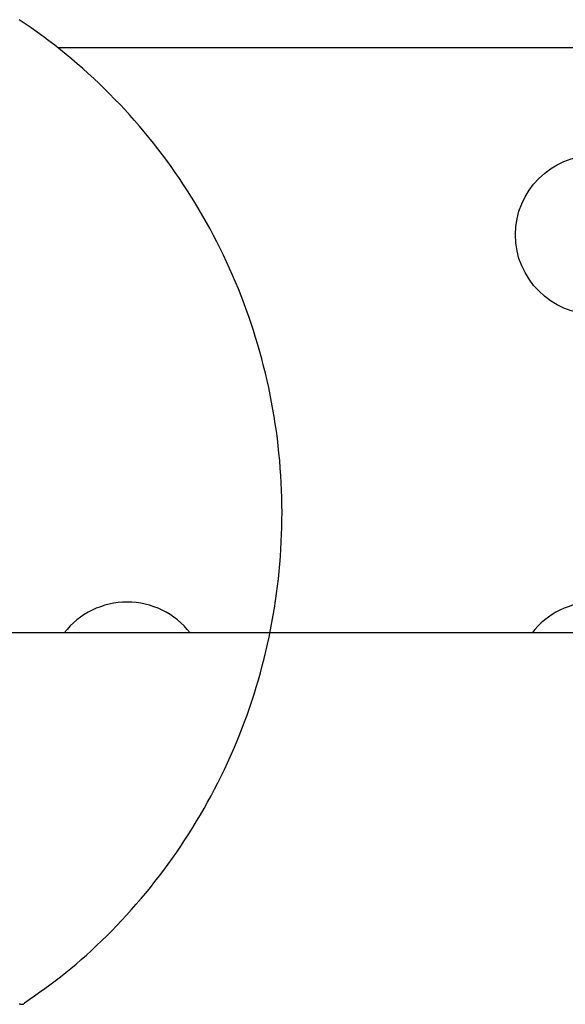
# Model space of a CAD drawing. Header units: inches. Extents: x 1399 to 7113, y 2289 to 6261.
# Tile 15 of 76: x 2271 to 2300, y 4871 to 4924. Entities that reach past the tile are written whole.
import ezdxf

# ---------------------------------------------------------------- set-up
doc = ezdxf.new("R2010")
doc.units = ezdxf.units.IN
doc.header["$MEASUREMENT"] = 0
doc.layers.add('PWR_0150HP', color=7, linetype='Continuous')

# ---------------------------------------------------------------- blocks, each defined once
blk = doc.blocks.new('FRAME F_FRONT')
at = {"color": 7}
for p, q in [((-83.135, 1399.611), (-83.459, 1399.829)), ((-82.813, 1399.389), (-83.135, 1399.611)), ((-82.495, 1399.163), (-82.813, 1399.389)), ((-82.179, 1398.933), (-82.495, 1399.163)), ((-81.866, 1398.698), (-82.179, 1398.933)), ((-81.556, 1398.46), (-81.866, 1398.698)), ((-81.249, 1398.218), (-81.556, 1398.46)), ((-80.945, 1397.972), (-81.249, 1398.218)), ((-80.644, 1397.722), (-80.945, 1397.972)), ((-80.346, 1397.469), (-80.644, 1397.722)), ((-80.052, 1397.211), (-80.346, 1397.469)), ((-79.76, 1396.95), (-80.052, 1397.211)), ((-79.472, 1396.685), (-79.76, 1396.95)), ((-79.187, 1396.417), (-79.472, 1396.685)), ((-78.905, 1396.144), (-79.187, 1396.417)), ((-78.627, 1395.869), (-78.905, 1396.144)), ((-78.352, 1395.589), (-78.627, 1395.869)), ((-78.08, 1395.306), (-78.352, 1395.589)), ((-77.812, 1395.02), (-78.08, 1395.306)), ((-77.548, 1394.73), (-77.812, 1395.02)), ((-77.287, 1394.437), (-77.548, 1394.73)), ((-77.03, 1394.141), (-77.287, 1394.437)), ((-76.776, 1393.841), (-77.03, 1394.141)), ((-76.527, 1393.539), (-76.776, 1393.841)), ((-76.281, 1393.233), (-76.527, 1393.539)), ((-76.038, 1392.924), (-76.281, 1393.233)), ((-75.8, 1392.611), (-76.038, 1392.924)), ((-75.565, 1392.296), (-75.8, 1392.611)), ((-75.335, 1391.978), (-75.565, 1392.296)), ((-75.108, 1391.657), (-75.335, 1391.978)), ((-74.885, 1391.333), (-75.108, 1391.657)), ((-74.667, 1391.006), (-74.885, 1391.333)), ((-74.452, 1390.676), (-74.667, 1391.006)), ((-74.241, 1390.344), (-74.452, 1390.676)), ((-74.035, 1390.009), (-74.241, 1390.344)), ((-73.833, 1389.672), (-74.035, 1390.009)), ((-73.635, 1389.332), (-73.833, 1389.672)), ((-73.441, 1388.989), (-73.635, 1389.332)), ((-73.251, 1388.644), (-73.441, 1388.989)), ((-73.066, 1388.296), (-73.251, 1388.644)), ((-72.884, 1387.947), (-73.066, 1388.296)), ((-72.708, 1387.594), (-72.884, 1387.947)), ((-72.535, 1387.24), (-72.708, 1387.594)), ((-72.367, 1386.884), (-72.535, 1387.24)), ((-72.204, 1386.525), (-72.367, 1386.884)), ((-72.044, 1386.164), (-72.204, 1386.525)), ((-71.89, 1385.802), (-72.044, 1386.164)), ((-71.739, 1385.437), (-71.89, 1385.802)), ((-71.594, 1385.071), (-71.739, 1385.437)), ((-71.453, 1384.702), (-71.594, 1385.071)), ((-71.316, 1384.332), (-71.453, 1384.702)), ((-71.184, 1383.96), (-71.316, 1384.332)), ((-71.056, 1383.587), (-71.184, 1383.96)), ((-70.934, 1383.212), (-71.056, 1383.587)), ((-70.815, 1382.835), (-70.934, 1383.212)), ((-70.702, 1382.457), (-70.815, 1382.835)), ((-70.593, 1382.078), (-70.702, 1382.457)), ((-70.489, 1381.697), (-70.593, 1382.078)), ((-70.389, 1381.315), (-70.489, 1381.697)), ((-70.295, 1380.931), (-70.389, 1381.315)), ((-70.204, 1380.547), (-70.295, 1380.931)), ((-70.119, 1380.161), (-70.204, 1380.547)), ((-70.039, 1379.774), (-70.119, 1380.161)), ((-69.963, 1379.387), (-70.039, 1379.774)), ((-69.892, 1378.998), (-69.963, 1379.387)), ((-69.826, 1378.609), (-69.892, 1378.998)), ((-69.765, 1378.218), (-69.826, 1378.609)), ((-69.708, 1377.827), (-69.765, 1378.218)), ((-69.656, 1377.435), (-69.708, 1377.827)), ((-69.61, 1377.043), (-69.656, 1377.435)), ((-69.568, 1376.65), (-69.61, 1377.043)), ((-69.53, 1376.257), (-69.568, 1376.65)), ((-69.498, 1375.863), (-69.53, 1376.257)), ((-69.471, 1375.469), (-69.498, 1375.863)), ((-69.448, 1375.074), (-69.471, 1375.469)), ((-69.43, 1374.679), (-69.448, 1375.074)), ((-69.418, 1374.285), (-69.43, 1374.679)), ((-69.41, 1373.889), (-69.418, 1374.285)), ((-69.406, 1373.494), (-69.41, 1373.889)), ((-69.408, 1373.099), (-69.406, 1373.494)), ((-69.426, 1372.309), (-69.415, 1372.704)), ((-69.415, 1372.704), (-69.408, 1373.099)), ((-69.443, 1371.914), (-69.426, 1372.309)), ((-69.464, 1371.52), (-69.443, 1371.914)), ((-69.521, 1370.732), (-69.49, 1371.126)), ((-69.49, 1371.126), (-69.464, 1371.52)), ((-69.557, 1370.339), (-69.521, 1370.732)), ((-69.597, 1369.946), (-69.557, 1370.339)), ((-69.693, 1369.162), (-69.643, 1369.554)), ((-69.643, 1369.554), (-69.597, 1369.946)), ((-69.748, 1368.771), (-69.693, 1369.162)), ((-69.808, 1368.381), (-69.748, 1368.771)), ((-69.943, 1367.603), (-69.873, 1367.991)), ((-69.873, 1367.991), (-69.808, 1368.381)), ((-70.017, 1367.215), (-69.943, 1367.603)), ((-70.096, 1366.828), (-70.017, 1367.215)), ((-70.268, 1366.058), (-70.18, 1366.443)), ((-70.18, 1366.443), (-70.096, 1366.828)), ((-70.362, 1365.675), (-70.268, 1366.058)), ((-70.562, 1364.912), (-70.46, 1365.293)), ((-70.46, 1365.293), (-70.362, 1365.675)), ((-70.67, 1364.533), (-70.562, 1364.912)), ((-70.782, 1364.155), (-70.67, 1364.533)), ((-71.02, 1363.403), (-70.899, 1363.778)), ((-70.899, 1363.778), (-70.782, 1364.155)), ((-71.146, 1363.03), (-71.02, 1363.403)), ((-71.411, 1362.288), (-71.276, 1362.658)), ((-71.276, 1362.658), (-71.146, 1363.03)), ((-71.551, 1361.92), (-71.411, 1362.288)), ((-71.695, 1361.553), (-71.551, 1361.92)), ((-71.997, 1360.826), (-71.844, 1361.189)), ((-71.844, 1361.189), (-71.695, 1361.553)), ((-72.154, 1360.465), (-71.997, 1360.826)), ((-72.483, 1359.75), (-72.316, 1360.107)), ((-72.316, 1360.107), (-72.154, 1360.465)), ((-72.653, 1359.396), (-72.483, 1359.75)), ((-73.008, 1358.694), (-72.829, 1359.044)), ((-72.829, 1359.044), (-72.653, 1359.396)), ((-73.192, 1358.346), (-73.008, 1358.694)), ((-73.572, 1357.658), (-73.38, 1358.001)), ((-73.38, 1358.001), (-73.192, 1358.346)), ((-73.768, 1357.318), (-73.572, 1357.658)), ((-74.173, 1356.646), (-73.969, 1356.981)), ((-73.969, 1356.981), (-73.768, 1357.318)), ((-74.382, 1356.313), (-74.173, 1356.646)), ((-74.812, 1355.656), (-74.595, 1355.983)), ((-74.595, 1355.983), (-74.382, 1356.313)), ((-75.258, 1355.01), (-75.033, 1355.332)), ((-75.033, 1355.332), (-74.812, 1355.656)), ((-75.486, 1354.692), (-75.258, 1355.01)), ((-75.955, 1354.064), (-75.719, 1354.376)), ((-75.719, 1354.376), (-75.486, 1354.692)), ((-76.44, 1353.448), (-76.196, 1353.754)), ((-76.196, 1353.754), (-75.955, 1354.064)), ((-76.688, 1353.145), (-76.44, 1353.448)), ((-77.195, 1352.549), (-76.94, 1352.845)), ((-76.94, 1352.845), (-76.688, 1353.145)), ((-77.714, 1351.969), (-77.453, 1352.257)), ((-77.453, 1352.257), (-77.195, 1352.549)), ((-78.242, 1351.405), (-77.977, 1351.684)), ((-77.977, 1351.684), (-77.714, 1351.969)), ((-78.777, 1350.86), (-78.509, 1351.13)), ((-78.509, 1351.13), (-78.242, 1351.405)), ((-79.315, 1350.336), (-79.045, 1350.595)), ((-79.045, 1350.595), (-78.777, 1350.86)), ((-79.858, 1349.832), (-79.586, 1350.081)), ((-79.586, 1350.081), (-79.315, 1350.336)), ((-80.407, 1349.351), (-80.132, 1349.589)), ((-80.132, 1349.589), (-79.858, 1349.832)), ((-80.964, 1348.891), (-80.684, 1349.118)), ((-80.684, 1349.118), (-80.407, 1349.351)), ((-81.81, 1348.243), (-81.527, 1348.453)), ((-81.527, 1348.453), (-81.245, 1348.669)), ((-81.245, 1348.669), (-80.964, 1348.891)), ((-82.368, 1347.838), (-82.09, 1348.038)), ((-82.09, 1348.038), (-81.81, 1348.243)), ((-83.174, 1347.272), (-82.912, 1347.455)), ((-82.912, 1347.455), (-82.643, 1347.644)), ((-82.643, 1347.644), (-82.368, 1347.838)), ((-83.456, 1347.229), (-83.422, 1347.219)), ((-83.422, 1347.219), (-83.391, 1347.21)), ((-83.391, 1347.21), (-83.362, 1347.204)), ((-83.362, 1347.204), (-83.335, 1347.199)), ((-83.335, 1347.199), (-83.31, 1347.197)), ((-83.31, 1347.197), (-83.287, 1347.197)), ((-83.287, 1347.197), (-83.267, 1347.199)), ((-83.267, 1347.199), (-83.248, 1347.203)), ((-83.248, 1347.203), (-83.231, 1347.209)), ((-83.231, 1347.209), (-83.217, 1347.217)), ((-83.217, 1347.217), (-83.204, 1347.225)), ((-83.204, 1347.225), (-83.193, 1347.234)), ((-83.193, 1347.234), (-83.184, 1347.243)), ((-83.184, 1347.243), (-83.177, 1347.251)), ((-83.177, 1347.251), (-83.172, 1347.258)), ((-83.172, 1347.258), (-83.168, 1347.263))]:
    blk.add_line(p, q, dxfattribs=at)
at = {"color": 7, "linetype": 'Continuous'}
blk.add_line((191, 1367.05), (-191, 1367.05), dxfattribs=at)
blk = doc.blocks.new('TOP_RAIL_FRAME F')
blk.add_line((298.285, 117.765), (136.228, 117.765))
blk.add_circle((164.94, 107.765), 4.25)
for centre in [(139.94, 83.883), (164.94, 83.883)]:
    blk.add_arc(centre, 4.25, 37.7193, 142.2807)

msp = doc.modelspace()

# ---------------------------------------------------------------- block references
at = {"layer": 'PWR_0150HP'}
for name, p in [('FRAME F_FRONT', (2354.514, 3523.841)), ('TOP_RAIL_FRAME F', (2136.892, 4804.408))]:
    msp.add_blockref(name, p, dxfattribs=at)

doc.saveas('drawing.dxf')
